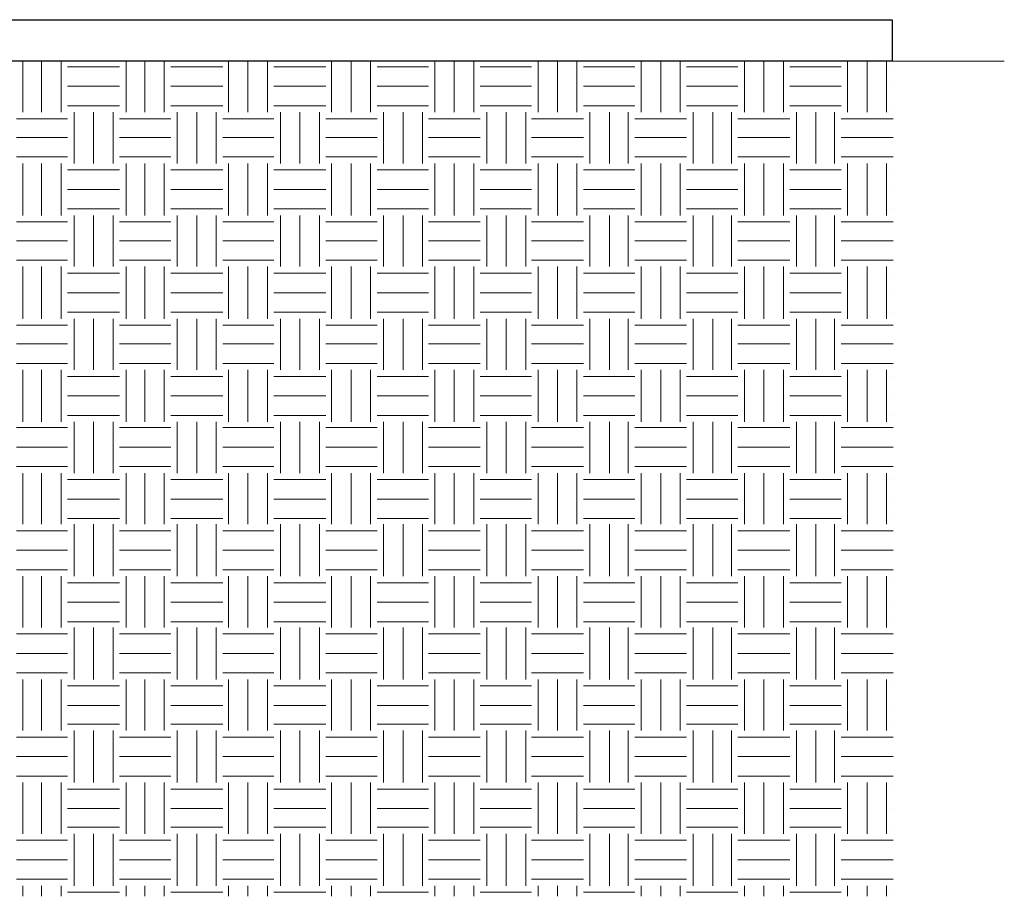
# Model space of a CAD drawing. Extents: x 4085 to 16701, y -65 to 10948.
# Tile 255 of 256: x 15435 to 15486, y 10687 to 10733. Entities that reach past the tile are written whole.
import ezdxf

# ---------------------------------------------------------------- set-up
doc = ezdxf.new("R2010")
doc.units = 0
doc.header["$MEASUREMENT"] = 0
doc.linetypes.add('CONTI', pattern=[0])
doc.layers.get('0').update_dxf_attribs({"color": 250, "linetype": 'CONTI'})
doc.layers.add('PDF _ELE. Электрооборудование (Powet equip.)', color=7, linetype='Continuous')
doc.layers.add('PDF _Освещение', color=7, linetype='Continuous')

# ---------------------------------------------------------------- blocks, each defined once
blk = doc.blocks.new('A$Cc4c8f544')
at = {"layer": 'PDF _ELE. Электрооборудование (Powet equip.)', "lineweight": 30}
blk.add_lwpolyline([(-29548.6, -7178.7), (-36898.1, -7178.7), (-36898.1, -6962.8), (-29548.6, -6962.8)], close=True, dxfattribs=at)
at = {"layer": 'PDF _ELE. Электрооборудование (Powet equip.)', "lineweight": 0}
for points in [[(-34078.5, -7445.4), (-34078.5, -7178.7)], [(-33981.1, -7445.4), (-33981.1, -7178.7)], [(-33879.5, -7445.4), (-33879.5, -7178.7)], [(-33540.8, -7445.4), (-33540.8, -7178.7)], [(-33443.5, -7445.4), (-33443.5, -7178.7)], [(-33341.9, -7445.4), (-33341.9, -7178.7)], [(-33007.4, -7445.4), (-33007.4, -7178.7)], [(-32905.8, -7445.4), (-32905.8, -7178.7)], [(-32804.2, -7445.4), (-32804.2, -7178.7)], [(-32469.7, -7445.4), (-32469.7, -7178.7)], [(-32368.1, -7445.4), (-32368.1, -7178.7)], [(-32266.5, -7445.4), (-32266.5, -7178.7)], [(-31932.1, -7445.4), (-31932.1, -7178.7)], [(-31830.5, -7445.4), (-31830.5, -7178.7)], [(-31728.9, -7445.4), (-31728.9, -7178.7)], [(-31394.4, -7445.4), (-31394.4, -7178.7)], [(-31292.8, -7445.4), (-31292.8, -7178.7)], [(-31191.2, -7445.4), (-31191.2, -7178.7)], [(-30856.7, -7445.4), (-30856.7, -7178.7)], [(-30755.1, -7445.4), (-30755.1, -7178.7)], [(-30653.5, -7445.4), (-30653.5, -7178.7)], [(-30319.1, -7445.4), (-30319.1, -7178.7)], [(-30217.5, -7445.4), (-30217.5, -7178.7)], [(-30115.9, -7445.4), (-30115.9, -7178.7)], [(-29781.4, -7445.4), (-29781.4, -7178.7)], [(-29679.8, -7445.4), (-29679.8, -7178.7)], [(-29578.2, -7445.4), (-29578.2, -7178.7)], [(-33845.7, -7208.4), (-33574.7, -7208.4)], [(-33308, -7208.4), (-33037, -7208.4)], [(-32770.3, -7208.4), (-32499.4, -7208.4)], [(-32232.7, -7208.4), (-31965.9, -7208.4)], [(-31695, -7208.4), (-31428.3, -7208.4)], [(-31157.3, -7208.4), (-30890.6, -7208.4)], [(-30619.7, -7208.4), (-30352.9, -7208.4)], [(-30082, -7208.4), (-29815.3, -7208.4)], [(-29544.3, -7208.4), (-29544.3, -7208.4)], [(-33845.7, -7310), (-33574.7, -7310)], [(-33308, -7310), (-33037, -7310)], [(-32770.3, -7310), (-32499.4, -7310)], [(-32232.7, -7310), (-31965.9, -7310)], [(-31695, -7310), (-31428.3, -7310)], [(-31157.3, -7310), (-30890.6, -7310)], [(-30619.7, -7310), (-30352.9, -7310)], [(-30082, -7310), (-29815.3, -7310)], [(-29544.3, -7310), (-29544.3, -7310)], [(-33845.7, -7411.6), (-33574.7, -7411.6)], [(-33308, -7411.6), (-33037, -7411.6)], [(-32770.3, -7411.6), (-32499.4, -7411.6)], [(-32232.7, -7411.6), (-31965.9, -7411.6)], [(-31695, -7411.6), (-31428.3, -7411.6)], [(-31157.3, -7411.6), (-30890.6, -7411.6)], [(-30619.7, -7411.6), (-30352.9, -7411.6)], [(-30082, -7411.6), (-29815.3, -7411.6)], [(-29544.3, -7411.6), (-29544.3, -7411.6)], [(-34112.4, -7479.3), (-33845.7, -7479.3)], [(-33811.8, -7712.2), (-33811.8, -7445.4)], [(-33710.2, -7712.2), (-33710.2, -7445.4)], [(-33608.6, -7712.2), (-33608.6, -7445.4)], [(-33574.7, -7479.3), (-33308, -7479.3)], [(-33274.1, -7712.2), (-33274.1, -7445.4)], [(-33172.5, -7712.2), (-33172.5, -7445.4)], [(-33070.9, -7712.2), (-33070.9, -7445.4)], [(-33037, -7479.3), (-32770.3, -7479.3)], [(-32736.5, -7712.2), (-32736.5, -7445.4)], [(-32634.9, -7712.2), (-32634.9, -7445.4)], [(-32533.2, -7712.2), (-32533.2, -7445.4)], [(-32499.4, -7479.3), (-32232.7, -7479.3)], [(-32198.8, -7712.2), (-32198.8, -7445.4)], [(-32097.2, -7712.2), (-32097.2, -7445.4)], [(-31995.6, -7712.2), (-31995.6, -7445.4)], [(-31965.9, -7479.3), (-31695, -7479.3)], [(-31661.1, -7712.2), (-31661.1, -7445.4)], [(-31559.5, -7712.2), (-31559.5, -7445.4)], [(-31457.9, -7712.2), (-31457.9, -7445.4)], [(-31428.3, -7479.3), (-31157.3, -7479.3)], [(-31123.5, -7712.2), (-31123.5, -7445.4)], [(-31021.9, -7712.2), (-31021.9, -7445.4)], [(-30924.5, -7712.2), (-30924.5, -7445.4)], [(-30890.6, -7479.3), (-30619.7, -7479.3)], [(-30585.8, -7712.2), (-30585.8, -7445.4)], [(-30484.2, -7712.2), (-30484.2, -7445.4)], [(-30386.8, -7712.2), (-30386.8, -7445.4)], [(-30352.9, -7479.3), (-30082, -7479.3)], [(-30048.1, -7712.2), (-30048.1, -7445.4)], [(-29946.5, -7712.2), (-29946.5, -7445.4)], [(-29849.2, -7712.2), (-29849.2, -7445.4)], [(-29815.3, -7479.3), (-29544.3, -7479.3)], [(-34112.4, -7576.7), (-33845.7, -7576.7)], [(-33574.7, -7576.7), (-33308, -7576.7)], [(-33037, -7576.7), (-32770.3, -7576.7)], [(-32499.4, -7576.7), (-32232.7, -7576.7)], [(-31965.9, -7576.7), (-31695, -7576.7)], [(-31428.3, -7576.7), (-31157.3, -7576.7)], [(-30890.6, -7576.7), (-30619.7, -7576.7)], [(-30352.9, -7576.7), (-30082, -7576.7)], [(-29815.3, -7576.7), (-29544.3, -7576.7)], [(-34112.4, -7678.3), (-33845.7, -7678.3)], [(-33574.7, -7678.3), (-33308, -7678.3)], [(-33037, -7678.3), (-32770.3, -7678.3)], [(-32499.4, -7678.3), (-32232.7, -7678.3)], [(-31965.9, -7678.3), (-31695, -7678.3)], [(-31428.3, -7678.3), (-31157.3, -7678.3)], [(-30890.6, -7678.3), (-30619.7, -7678.3)], [(-30352.9, -7678.3), (-30082, -7678.3)], [(-29815.3, -7678.3), (-29544.3, -7678.3)], [(-34078.5, -7983.1), (-34078.5, -7712.2)], [(-33981.1, -7983.1), (-33981.1, -7712.2)], [(-33879.5, -7983.1), (-33879.5, -7712.2)], [(-33845.7, -7746), (-33574.7, -7746)], [(-33540.8, -7983.1), (-33540.8, -7712.2)], [(-33443.5, -7983.1), (-33443.5, -7712.2)], [(-33341.9, -7983.1), (-33341.9, -7712.2)], [(-33308, -7746), (-33037, -7746)], [(-33007.4, -7983.1), (-33007.4, -7712.2)], [(-32905.8, -7983.1), (-32905.8, -7712.2)], [(-32804.2, -7983.1), (-32804.2, -7712.2)], [(-32770.3, -7746), (-32499.4, -7746)], [(-32469.7, -7983.1), (-32469.7, -7712.2)], [(-32368.1, -7983.1), (-32368.1, -7712.2)], [(-32266.5, -7983.1), (-32266.5, -7712.2)], [(-32232.7, -7746), (-31965.9, -7746)], [(-31932.1, -7983.1), (-31932.1, -7712.2)], [(-31830.5, -7983.1), (-31830.5, -7712.2)], [(-31728.9, -7983.1), (-31728.9, -7712.2)], [(-31695, -7746), (-31428.3, -7746)], [(-31394.4, -7983.1), (-31394.4, -7712.2)], [(-31292.8, -7983.1), (-31292.8, -7712.2)], [(-31191.2, -7983.1), (-31191.2, -7712.2)], [(-31157.3, -7746), (-30890.6, -7746)], [(-30856.7, -7983.1), (-30856.7, -7712.2)], [(-30755.1, -7983.1), (-30755.1, -7712.2)], [(-30653.5, -7983.1), (-30653.5, -7712.2)], [(-30619.7, -7746), (-30352.9, -7746)], [(-30319.1, -7983.1), (-30319.1, -7712.2)], [(-30217.5, -7983.1), (-30217.5, -7712.2)], [(-30115.9, -7983.1), (-30115.9, -7712.2)], [(-30082, -7746), (-29815.3, -7746)], [(-29781.4, -7983.1), (-29781.4, -7712.2)], [(-29679.8, -7983.1), (-29679.8, -7712.2)], [(-29578.2, -7983.1), (-29578.2, -7712.2)], [(-29544.3, -7746), (-29544.3, -7746)], [(-33845.7, -7847.6), (-33574.7, -7847.6)], [(-33308, -7847.6), (-33037, -7847.6)], [(-32770.3, -7847.6), (-32499.4, -7847.6)], [(-32232.7, -7847.6), (-31965.9, -7847.6)], [(-31695, -7847.6), (-31428.3, -7847.6)], [(-31157.3, -7847.6), (-30890.6, -7847.6)], [(-30619.7, -7847.6), (-30352.9, -7847.6)], [(-30082, -7847.6), (-29815.3, -7847.6)], [(-29544.3, -7847.6), (-29544.3, -7847.6)], [(-33845.7, -7949.2), (-33574.7, -7949.2)], [(-33308, -7949.2), (-33037, -7949.2)], [(-32770.3, -7949.2), (-32499.4, -7949.2)], [(-32232.7, -7949.2), (-31965.9, -7949.2)], [(-31695, -7949.2), (-31428.3, -7949.2)], [(-31157.3, -7949.2), (-30890.6, -7949.2)], [(-30619.7, -7949.2), (-30352.9, -7949.2)], [(-30082, -7949.2), (-29815.3, -7949.2)], [(-29544.3, -7949.2), (-29544.3, -7949.2)], [(-33811.8, -8249.8), (-33811.8, -7983.1)], [(-33710.2, -8249.8), (-33710.2, -7983.1)], [(-33608.6, -8249.8), (-33608.6, -7983.1)], [(-33274.1, -8249.8), (-33274.1, -7983.1)], [(-33172.5, -8249.8), (-33172.5, -7983.1)], [(-33070.9, -8249.8), (-33070.9, -7983.1)], [(-32736.5, -8249.8), (-32736.5, -7983.1)], [(-32634.9, -8249.8), (-32634.9, -7983.1)], [(-32533.2, -8249.8), (-32533.2, -7983.1)], [(-32198.8, -8249.8), (-32198.8, -7983.1)], [(-32097.2, -8249.8), (-32097.2, -7983.1)], [(-31995.6, -8249.8), (-31995.6, -7983.1)], [(-31661.1, -8249.8), (-31661.1, -7983.1)], [(-31559.5, -8249.8), (-31559.5, -7983.1)], [(-31457.9, -8249.8), (-31457.9, -7983.1)], [(-31123.5, -8249.8), (-31123.5, -7983.1)], [(-31021.9, -8249.8), (-31021.9, -7983.1)], [(-30924.5, -8249.8), (-30924.5, -7983.1)], [(-30585.8, -8249.8), (-30585.8, -7983.1)], [(-30484.2, -8249.8), (-30484.2, -7983.1)], [(-30386.8, -8249.8), (-30386.8, -7983.1)], [(-30048.1, -8249.8), (-30048.1, -7983.1)], [(-29946.5, -8249.8), (-29946.5, -7983.1)], [(-29849.2, -8249.8), (-29849.2, -7983.1)], [(-34112.4, -8017), (-33845.7, -8017)], [(-33574.7, -8017), (-33308, -8017)], [(-33037, -8017), (-32770.3, -8017)], [(-32499.4, -8017), (-32232.7, -8017)], [(-31965.9, -8017), (-31695, -8017)], [(-31428.3, -8017), (-31157.3, -8017)], [(-30890.6, -8017), (-30619.7, -8017)], [(-30352.9, -8017), (-30082, -8017)], [(-29815.3, -8017), (-29544.3, -8017)], [(-34112.4, -8114.4), (-33845.7, -8114.4)], [(-33574.7, -8114.4), (-33308, -8114.4)], [(-33037, -8114.4), (-32770.3, -8114.4)], [(-32499.4, -8114.4), (-32232.7, -8114.4)], [(-31965.9, -8114.4), (-31695, -8114.4)], [(-31428.3, -8114.4), (-31157.3, -8114.4)], [(-30890.6, -8114.4), (-30619.7, -8114.4)], [(-30352.9, -8114.4), (-30082, -8114.4)], [(-29815.3, -8114.4), (-29544.3, -8114.4)], [(-34112.4, -8216), (-33845.7, -8216)], [(-34078.5, -8520.8), (-34078.5, -8249.8)], [(-33981.1, -8520.8), (-33981.1, -8249.8)], [(-33879.5, -8520.8), (-33879.5, -8249.8)], [(-33574.7, -8216), (-33308, -8216)], [(-33540.8, -8520.8), (-33540.8, -8249.8)], [(-33443.5, -8520.8), (-33443.5, -8249.8)], [(-33341.9, -8520.8), (-33341.9, -8249.8)], [(-33037, -8216), (-32770.3, -8216)], [(-33007.4, -8520.8), (-33007.4, -8249.8)], [(-32905.8, -8520.8), (-32905.8, -8249.8)], [(-32804.2, -8520.8), (-32804.2, -8249.8)], [(-32499.4, -8216), (-32232.7, -8216)], [(-32469.7, -8520.8), (-32469.7, -8249.8)], [(-32368.1, -8520.8), (-32368.1, -8249.8)], [(-32266.5, -8520.8), (-32266.5, -8249.8)], [(-31965.9, -8216), (-31695, -8216)], [(-31932.1, -8520.8), (-31932.1, -8249.8)], [(-31830.5, -8520.8), (-31830.5, -8249.8)], [(-31728.9, -8520.8), (-31728.9, -8249.8)], [(-31428.3, -8216), (-31157.3, -8216)], [(-31394.4, -8520.8), (-31394.4, -8249.8)], [(-31292.8, -8520.8), (-31292.8, -8249.8)], [(-31191.2, -8520.8), (-31191.2, -8249.8)], [(-30890.6, -8216), (-30619.7, -8216)], [(-30856.7, -8520.8), (-30856.7, -8249.8)], [(-30755.1, -8520.8), (-30755.1, -8249.8)], [(-30653.5, -8520.8), (-30653.5, -8249.8)], [(-30352.9, -8216), (-30082, -8216)], [(-30319.1, -8520.8), (-30319.1, -8249.8)], [(-30217.5, -8520.8), (-30217.5, -8249.8)], [(-30115.9, -8520.8), (-30115.9, -8249.8)], [(-29815.3, -8216), (-29544.3, -8216)], [(-29781.4, -8520.8), (-29781.4, -8249.8)], [(-29679.8, -8520.8), (-29679.8, -8249.8)], [(-29578.2, -8520.8), (-29578.2, -8249.8)], [(-33845.7, -8283.7), (-33574.7, -8283.7)], [(-33308, -8283.7), (-33037, -8283.7)], [(-32770.3, -8283.7), (-32499.4, -8283.7)], [(-32232.7, -8283.7), (-31965.9, -8283.7)], [(-31695, -8283.7), (-31428.3, -8283.7)], [(-31157.3, -8283.7), (-30890.6, -8283.7)], [(-30619.7, -8283.7), (-30352.9, -8283.7)], [(-30082, -8283.7), (-29815.3, -8283.7)], [(-29544.3, -8283.7), (-29544.3, -8283.7)], [(-33845.7, -8385.3), (-33574.7, -8385.3)], [(-33308, -8385.3), (-33037, -8385.3)], [(-32770.3, -8385.3), (-32499.4, -8385.3)], [(-32232.7, -8385.3), (-31965.9, -8385.3)], [(-31695, -8385.3), (-31428.3, -8385.3)], [(-31157.3, -8385.3), (-30890.6, -8385.3)], [(-30619.7, -8385.3), (-30352.9, -8385.3)], [(-30082, -8385.3), (-29815.3, -8385.3)], [(-29544.3, -8385.3), (-29544.3, -8385.3)], [(-33845.7, -8486.9), (-33574.7, -8486.9)], [(-33308, -8486.9), (-33037, -8486.9)], [(-32770.3, -8486.9), (-32499.4, -8486.9)], [(-32232.7, -8486.9), (-31965.9, -8486.9)], [(-31695, -8486.9), (-31428.3, -8486.9)], [(-31157.3, -8486.9), (-30890.6, -8486.9)], [(-30619.7, -8486.9), (-30352.9, -8486.9)], [(-30082, -8486.9), (-29815.3, -8486.9)], [(-29544.3, -8486.9), (-29544.3, -8486.9)], [(-34112.4, -8554.6), (-33845.7, -8554.6)], [(-33811.8, -8787.5), (-33811.8, -8520.8)], [(-33710.2, -8787.5), (-33710.2, -8520.8)], [(-33608.6, -8787.5), (-33608.6, -8520.8)], [(-33574.7, -8554.6), (-33308, -8554.6)], [(-33274.1, -8787.5), (-33274.1, -8520.8)], [(-33172.5, -8787.5), (-33172.5, -8520.8)], [(-33070.9, -8787.5), (-33070.9, -8520.8)], [(-33037, -8554.6), (-32770.3, -8554.6)], [(-32736.5, -8787.5), (-32736.5, -8520.8)], [(-32634.9, -8787.5), (-32634.9, -8520.8)], [(-32533.2, -8787.5), (-32533.2, -8520.8)], [(-32499.4, -8554.6), (-32232.7, -8554.6)], [(-32198.8, -8787.5), (-32198.8, -8520.8)], [(-32097.2, -8787.5), (-32097.2, -8520.8)], [(-31995.6, -8787.5), (-31995.6, -8520.8)], [(-31965.9, -8554.6), (-31695, -8554.6)], [(-31661.1, -8787.5), (-31661.1, -8520.8)], [(-31559.5, -8787.5), (-31559.5, -8520.8)], [(-31457.9, -8787.5), (-31457.9, -8520.8)], [(-31428.3, -8554.6), (-31157.3, -8554.6)], [(-31123.5, -8787.5), (-31123.5, -8520.8)], [(-31021.9, -8787.5), (-31021.9, -8520.8)], [(-30924.5, -8787.5), (-30924.5, -8520.8)], [(-30890.6, -8554.6), (-30619.7, -8554.6)], [(-30585.8, -8787.5), (-30585.8, -8520.8)], [(-30484.2, -8787.5), (-30484.2, -8520.8)], [(-30386.8, -8787.5), (-30386.8, -8520.8)], [(-30352.9, -8554.6), (-30082, -8554.6)], [(-30048.1, -8787.5), (-30048.1, -8520.8)], [(-29946.5, -8787.5), (-29946.5, -8520.8)], [(-29849.2, -8787.5), (-29849.2, -8520.8)], [(-29815.3, -8554.6), (-29544.3, -8554.6)], [(-34112.4, -8652), (-33845.7, -8652)], [(-33574.7, -8652), (-33308, -8652)], [(-33037, -8652), (-32770.3, -8652)], [(-32499.4, -8652), (-32232.7, -8652)], [(-31965.9, -8652), (-31695, -8652)], [(-31428.3, -8652), (-31157.3, -8652)], [(-30890.6, -8652), (-30619.7, -8652)], [(-30352.9, -8652), (-30082, -8652)], [(-29815.3, -8652), (-29544.3, -8652)], [(-34112.4, -8753.6), (-33845.7, -8753.6)], [(-33574.7, -8753.6), (-33308, -8753.6)], [(-33037, -8753.6), (-32770.3, -8753.6)], [(-32499.4, -8753.6), (-32232.7, -8753.6)], [(-31965.9, -8753.6), (-31695, -8753.6)], [(-31428.3, -8753.6), (-31157.3, -8753.6)], [(-30890.6, -8753.6), (-30619.7, -8753.6)], [(-30352.9, -8753.6), (-30082, -8753.6)], [(-29815.3, -8753.6), (-29544.3, -8753.6)], [(-34078.5, -9058.4), (-34078.5, -8787.5)], [(-33981.1, -9058.4), (-33981.1, -8787.5)], [(-33879.5, -9058.4), (-33879.5, -8787.5)], [(-33845.7, -8821.4), (-33574.7, -8821.4)], [(-33540.8, -9058.4), (-33540.8, -8787.5)], [(-33443.5, -9058.4), (-33443.5, -8787.5)], [(-33341.9, -9058.4), (-33341.9, -8787.5)], [(-33308, -8821.4), (-33037, -8821.4)], [(-33007.4, -9058.4), (-33007.4, -8787.5)], [(-32905.8, -9058.4), (-32905.8, -8787.5)], [(-32804.2, -9058.4), (-32804.2, -8787.5)], [(-32770.3, -8821.4), (-32499.4, -8821.4)], [(-32469.7, -9058.4), (-32469.7, -8787.5)], [(-32368.1, -9058.4), (-32368.1, -8787.5)], [(-32266.5, -9058.4), (-32266.5, -8787.5)], [(-32232.7, -8821.4), (-31965.9, -8821.4)], [(-31932.1, -9058.4), (-31932.1, -8787.5)], [(-31830.5, -9058.4), (-31830.5, -8787.5)], [(-31728.9, -9058.4), (-31728.9, -8787.5)], [(-31695, -8821.4), (-31428.3, -8821.4)], [(-31394.4, -9058.4), (-31394.4, -8787.5)], [(-31292.8, -9058.4), (-31292.8, -8787.5)], [(-31191.2, -9058.4), (-31191.2, -8787.5)], [(-31157.3, -8821.4), (-30890.6, -8821.4)], [(-30856.7, -9058.4), (-30856.7, -8787.5)], [(-30755.1, -9058.4), (-30755.1, -8787.5)], [(-30653.5, -9058.4), (-30653.5, -8787.5)], [(-30619.7, -8821.4), (-30352.9, -8821.4)], [(-30319.1, -9058.4), (-30319.1, -8787.5)], [(-30217.5, -9058.4), (-30217.5, -8787.5)], [(-30115.9, -9058.4), (-30115.9, -8787.5)], [(-30082, -8821.4), (-29815.3, -8821.4)], [(-29781.4, -9058.4), (-29781.4, -8787.5)], [(-29679.8, -9058.4), (-29679.8, -8787.5)], [(-29578.2, -9058.4), (-29578.2, -8787.5)], [(-29544.3, -8821.4), (-29544.3, -8821.4)], [(-33845.7, -8923), (-33574.7, -8923)], [(-33308, -8923), (-33037, -8923)], [(-32770.3, -8923), (-32499.4, -8923)], [(-32232.7, -8923), (-31965.9, -8923)], [(-31695, -8923), (-31428.3, -8923)], [(-31157.3, -8923), (-30890.6, -8923)], [(-30619.7, -8923), (-30352.9, -8923)], [(-30082, -8923), (-29815.3, -8923)], [(-29544.3, -8923), (-29544.3, -8923)], [(-33845.7, -9024.6), (-33574.7, -9024.6)], [(-33308, -9024.6), (-33037, -9024.6)], [(-32770.3, -9024.6), (-32499.4, -9024.6)], [(-32232.7, -9024.6), (-31965.9, -9024.6)], [(-31695, -9024.6), (-31428.3, -9024.6)], [(-31157.3, -9024.6), (-30890.6, -9024.6)], [(-30619.7, -9024.6), (-30352.9, -9024.6)], [(-30082, -9024.6), (-29815.3, -9024.6)], [(-29544.3, -9024.6), (-29544.3, -9024.6)], [(-33811.8, -9325.2), (-33811.8, -9058.4)], [(-33710.2, -9325.2), (-33710.2, -9058.4)], [(-33608.6, -9325.2), (-33608.6, -9058.4)], [(-33274.1, -9325.2), (-33274.1, -9058.4)], [(-33172.5, -9325.2), (-33172.5, -9058.4)], [(-33070.9, -9325.2), (-33070.9, -9058.4)], [(-32736.5, -9325.2), (-32736.5, -9058.4)], [(-32634.9, -9325.2), (-32634.9, -9058.4)], [(-32533.2, -9325.2), (-32533.2, -9058.4)], [(-32198.8, -9325.2), (-32198.8, -9058.4)], [(-32097.2, -9325.2), (-32097.2, -9058.4)], [(-31995.6, -9325.2), (-31995.6, -9058.4)], [(-31661.1, -9325.2), (-31661.1, -9058.4)], [(-31559.5, -9325.2), (-31559.5, -9058.4)], [(-31457.9, -9325.2), (-31457.9, -9058.4)], [(-31123.5, -9325.2), (-31123.5, -9058.4)], [(-31021.9, -9325.2), (-31021.9, -9058.4)], [(-30924.5, -9325.2), (-30924.5, -9058.4)], [(-30585.8, -9325.2), (-30585.8, -9058.4)], [(-30484.2, -9325.2), (-30484.2, -9058.4)], [(-30386.8, -9325.2), (-30386.8, -9058.4)], [(-30048.1, -9325.2), (-30048.1, -9058.4)], [(-29946.5, -9325.2), (-29946.5, -9058.4)], [(-29849.2, -9325.2), (-29849.2, -9058.4)], [(-34112.4, -9088.1), (-33845.7, -9088.1)], [(-33574.7, -9088.1), (-33308, -9088.1)], [(-33037, -9088.1), (-32770.3, -9088.1)], [(-32499.4, -9088.1), (-32232.7, -9088.1)], [(-31965.9, -9088.1), (-31695, -9088.1)], [(-31428.3, -9088.1), (-31157.3, -9088.1)], [(-30890.6, -9088.1), (-30619.7, -9088.1)], [(-30352.9, -9088.1), (-30082, -9088.1)], [(-29815.3, -9088.1), (-29544.3, -9088.1)], [(-34112.4, -9189.7), (-33845.7, -9189.7)], [(-33574.7, -9189.7), (-33308, -9189.7)], [(-33037, -9189.7), (-32770.3, -9189.7)], [(-32499.4, -9189.7), (-32232.7, -9189.7)], [(-31965.9, -9189.7), (-31695, -9189.7)], [(-31428.3, -9189.7), (-31157.3, -9189.7)], [(-30890.6, -9189.7), (-30619.7, -9189.7)], [(-30352.9, -9189.7), (-30082, -9189.7)], [(-29815.3, -9189.7), (-29544.3, -9189.7)], [(-34112.4, -9291.3), (-33845.7, -9291.3)], [(-34078.5, -9591.9), (-34078.5, -9325.2)], [(-33981.1, -9591.9), (-33981.1, -9325.2)], [(-33879.5, -9591.9), (-33879.5, -9325.2)], [(-33574.7, -9291.3), (-33308, -9291.3)], [(-33540.8, -9591.9), (-33540.8, -9325.2)], [(-33443.5, -9591.9), (-33443.5, -9325.2)], [(-33341.9, -9591.9), (-33341.9, -9325.2)], [(-33037, -9291.3), (-32770.3, -9291.3)], [(-33007.4, -9591.9), (-33007.4, -9325.2)], [(-32905.8, -9591.9), (-32905.8, -9325.2)], [(-32804.2, -9591.9), (-32804.2, -9325.2)], [(-32499.4, -9291.3), (-32232.7, -9291.3)], [(-32469.7, -9591.9), (-32469.7, -9325.2)], [(-32368.1, -9591.9), (-32368.1, -9325.2)], [(-32266.5, -9591.9), (-32266.5, -9325.2)], [(-31965.9, -9291.3), (-31695, -9291.3)], [(-31932.1, -9591.9), (-31932.1, -9325.2)], [(-31830.5, -9591.9), (-31830.5, -9325.2)], [(-31728.9, -9591.9), (-31728.9, -9325.2)], [(-31428.3, -9291.3), (-31157.3, -9291.3)], [(-31394.4, -9591.9), (-31394.4, -9325.2)], [(-31292.8, -9591.9), (-31292.8, -9325.2)], [(-31191.2, -9591.9), (-31191.2, -9325.2)], [(-30890.6, -9291.3), (-30619.7, -9291.3)], [(-30856.7, -9591.9), (-30856.7, -9325.2)], [(-30755.1, -9591.9), (-30755.1, -9325.2)], [(-30653.5, -9591.9), (-30653.5, -9325.2)], [(-30352.9, -9291.3), (-30082, -9291.3)], [(-30319.1, -9591.9), (-30319.1, -9325.2)], [(-30217.5, -9591.9), (-30217.5, -9325.2)], [(-30115.9, -9591.9), (-30115.9, -9325.2)], [(-29815.3, -9291.3), (-29544.3, -9291.3)], [(-29781.4, -9591.9), (-29781.4, -9325.2)], [(-29679.8, -9591.9), (-29679.8, -9325.2)], [(-29578.2, -9591.9), (-29578.2, -9325.2)], [(-33845.7, -9359), (-33574.7, -9359)], [(-33308, -9359), (-33037, -9359)], [(-32770.3, -9359), (-32499.4, -9359)], [(-32232.7, -9359), (-31965.9, -9359)], [(-31695, -9359), (-31428.3, -9359)], [(-31157.3, -9359), (-30890.6, -9359)], [(-30619.7, -9359), (-30352.9, -9359)], [(-30082, -9359), (-29815.3, -9359)], [(-29544.3, -9359), (-29544.3, -9359)], [(-33845.7, -9460.6), (-33574.7, -9460.6)], [(-33308, -9460.6), (-33037, -9460.6)], [(-32770.3, -9460.6), (-32499.4, -9460.6)], [(-32232.7, -9460.6), (-31965.9, -9460.6)], [(-31695, -9460.6), (-31428.3, -9460.6)], [(-31157.3, -9460.6), (-30890.6, -9460.6)], [(-30619.7, -9460.6), (-30352.9, -9460.6)], [(-30082, -9460.6), (-29815.3, -9460.6)], [(-29544.3, -9460.6), (-29544.3, -9460.6)], [(-33845.7, -9562.2), (-33574.7, -9562.2)], [(-33811.8, -9862.8), (-33811.8, -9591.9)], [(-33710.2, -9862.8), (-33710.2, -9591.9)], [(-33608.6, -9862.8), (-33608.6, -9591.9)], [(-33308, -9562.2), (-33037, -9562.2)], [(-33274.1, -9862.8), (-33274.1, -9591.9)], [(-33172.5, -9862.8), (-33172.5, -9591.9)], [(-33070.9, -9862.8), (-33070.9, -9591.9)], [(-32770.3, -9562.2), (-32499.4, -9562.2)], [(-32736.5, -9862.8), (-32736.5, -9591.9)], [(-32634.9, -9862.8), (-32634.9, -9591.9)], [(-32533.2, -9862.8), (-32533.2, -9591.9)], [(-32232.7, -9562.2), (-31965.9, -9562.2)], [(-32198.8, -9862.8), (-32198.8, -9591.9)], [(-32097.2, -9862.8), (-32097.2, -9591.9)], [(-31995.6, -9862.8), (-31995.6, -9591.9)], [(-31695, -9562.2), (-31428.3, -9562.2)], [(-31661.1, -9862.8), (-31661.1, -9591.9)], [(-31559.5, -9862.8), (-31559.5, -9591.9)], [(-31457.9, -9862.8), (-31457.9, -9591.9)], [(-31157.3, -9562.2), (-30890.6, -9562.2)], [(-31123.5, -9862.8), (-31123.5, -9591.9)], [(-31021.9, -9862.8), (-31021.9, -9591.9)], [(-30924.5, -9862.8), (-30924.5, -9591.9)], [(-30619.7, -9562.2), (-30352.9, -9562.2)], [(-30585.8, -9862.8), (-30585.8, -9591.9)], [(-30484.2, -9862.8), (-30484.2, -9591.9)], [(-30386.8, -9862.8), (-30386.8, -9591.9)], [(-30082, -9562.2), (-29815.3, -9562.2)], [(-30048.1, -9862.8), (-30048.1, -9591.9)], [(-29946.5, -9862.8), (-29946.5, -9591.9)], [(-29849.2, -9862.8), (-29849.2, -9591.9)], [(-29544.3, -9562.2), (-29544.3, -9562.2)], [(-34112.4, -9625.7), (-33845.7, -9625.7)], [(-33574.7, -9625.7), (-33308, -9625.7)], [(-33037, -9625.7), (-32770.3, -9625.7)], [(-32499.4, -9625.7), (-32232.7, -9625.7)], [(-31965.9, -9625.7), (-31695, -9625.7)], [(-31428.3, -9625.7), (-31157.3, -9625.7)], [(-30890.6, -9625.7), (-30619.7, -9625.7)], [(-30352.9, -9625.7), (-30082, -9625.7)], [(-29815.3, -9625.7), (-29544.3, -9625.7)], [(-34112.4, -9727.4), (-33845.7, -9727.4)], [(-33574.7, -9727.4), (-33308, -9727.4)], [(-33037, -9727.4), (-32770.3, -9727.4)], [(-32499.4, -9727.4), (-32232.7, -9727.4)], [(-31965.9, -9727.4), (-31695, -9727.4)], [(-31428.3, -9727.4), (-31157.3, -9727.4)], [(-30890.6, -9727.4), (-30619.7, -9727.4)], [(-30352.9, -9727.4), (-30082, -9727.4)], [(-29815.3, -9727.4), (-29544.3, -9727.4)], [(-34112.4, -9829), (-33845.7, -9829)], [(-33574.7, -9829), (-33308, -9829)], [(-33037, -9829), (-32770.3, -9829)], [(-32499.4, -9829), (-32232.7, -9829)], [(-31965.9, -9829), (-31695, -9829)], [(-31428.3, -9829), (-31157.3, -9829)], [(-30890.6, -9829), (-30619.7, -9829)], [(-30352.9, -9829), (-30082, -9829)], [(-29815.3, -9829), (-29544.3, -9829)], [(-34078.5, -10129.5), (-34078.5, -9862.8)], [(-33981.1, -10129.5), (-33981.1, -9862.8)], [(-33879.5, -10129.5), (-33879.5, -9862.8)], [(-33845.7, -9896.7), (-33574.7, -9896.7)], [(-33540.8, -10129.5), (-33540.8, -9862.8)], [(-33443.5, -10129.5), (-33443.5, -9862.8)], [(-33341.9, -10129.5), (-33341.9, -9862.8)], [(-33308, -9896.7), (-33037, -9896.7)], [(-33007.4, -10129.5), (-33007.4, -9862.8)], [(-32905.8, -10129.5), (-32905.8, -9862.8)], [(-32804.2, -10129.5), (-32804.2, -9862.8)], [(-32770.3, -9896.7), (-32499.4, -9896.7)], [(-32469.7, -10129.5), (-32469.7, -9862.8)], [(-32368.1, -10129.5), (-32368.1, -9862.8)], [(-32266.5, -10129.5), (-32266.5, -9862.8)], [(-32232.7, -9896.7), (-31965.9, -9896.7)], [(-31932.1, -10129.5), (-31932.1, -9862.8)], [(-31830.5, -10129.5), (-31830.5, -9862.8)], [(-31728.9, -10129.5), (-31728.9, -9862.8)], [(-31695, -9896.7), (-31428.3, -9896.7)], [(-31394.4, -10129.5), (-31394.4, -9862.8)], [(-31292.8, -10129.5), (-31292.8, -9862.8)], [(-31191.2, -10129.5), (-31191.2, -9862.8)], [(-31157.3, -9896.7), (-30890.6, -9896.7)], [(-30856.7, -10129.5), (-30856.7, -9862.8)], [(-30755.1, -10129.5), (-30755.1, -9862.8)], [(-30653.5, -10129.5), (-30653.5, -9862.8)], [(-30619.7, -9896.7), (-30352.9, -9896.7)], [(-30319.1, -10129.5), (-30319.1, -9862.8)], [(-30217.5, -10129.5), (-30217.5, -9862.8)], [(-30115.9, -10129.5), (-30115.9, -9862.8)], [(-30082, -9896.7), (-29815.3, -9896.7)], [(-29781.4, -10129.5), (-29781.4, -9862.8)], [(-29679.8, -10129.5), (-29679.8, -9862.8)], [(-29578.2, -10129.5), (-29578.2, -9862.8)], [(-29544.3, -9896.7), (-29544.3, -9896.7)], [(-33845.7, -9998.3), (-33574.7, -9998.3)], [(-33308, -9998.3), (-33037, -9998.3)], [(-32770.3, -9998.3), (-32499.4, -9998.3)], [(-32232.7, -9998.3), (-31965.9, -9998.3)], [(-31695, -9998.3), (-31428.3, -9998.3)], [(-31157.3, -9998.3), (-30890.6, -9998.3)], [(-30619.7, -9998.3), (-30352.9, -9998.3)], [(-30082, -9998.3), (-29815.3, -9998.3)], [(-29544.3, -9998.3), (-29544.3, -9998.3)], [(-33845.7, -10099.9), (-33574.7, -10099.9)], [(-33308, -10099.9), (-33037, -10099.9)], [(-32770.3, -10099.9), (-32499.4, -10099.9)], [(-32232.7, -10099.9), (-31965.9, -10099.9)], [(-31695, -10099.9), (-31428.3, -10099.9)], [(-31157.3, -10099.9), (-30890.6, -10099.9)], [(-30619.7, -10099.9), (-30352.9, -10099.9)], [(-30082, -10099.9), (-29815.3, -10099.9)], [(-29544.3, -10099.9), (-29544.3, -10099.9)], [(-33811.8, -10400.5), (-33811.8, -10129.5)], [(-33710.2, -10400.5), (-33710.2, -10129.5)], [(-33608.6, -10400.5), (-33608.6, -10129.5)], [(-33274.1, -10400.5), (-33274.1, -10129.5)], [(-33172.5, -10400.5), (-33172.5, -10129.5)], [(-33070.9, -10400.5), (-33070.9, -10129.5)], [(-32736.5, -10400.5), (-32736.5, -10129.5)], [(-32634.9, -10400.5), (-32634.9, -10129.5)], [(-32533.2, -10400.5), (-32533.2, -10129.5)], [(-32198.8, -10400.5), (-32198.8, -10129.5)], [(-32097.2, -10400.5), (-32097.2, -10129.5)], [(-31995.6, -10400.5), (-31995.6, -10129.5)], [(-31661.1, -10400.5), (-31661.1, -10129.5)], [(-31559.5, -10400.5), (-31559.5, -10129.5)], [(-31457.9, -10400.5), (-31457.9, -10129.5)], [(-31123.5, -10400.5), (-31123.5, -10129.5)], [(-31021.9, -10400.5), (-31021.9, -10129.5)], [(-30924.5, -10400.5), (-30924.5, -10129.5)], [(-30585.8, -10400.5), (-30585.8, -10129.5)], [(-30484.2, -10400.5), (-30484.2, -10129.5)], [(-30386.8, -10400.5), (-30386.8, -10129.5)], [(-30048.1, -10400.5), (-30048.1, -10129.5)], [(-29946.5, -10400.5), (-29946.5, -10129.5)], [(-29849.2, -10400.5), (-29849.2, -10129.5)], [(-34112.4, -10163.4), (-33845.7, -10163.4)], [(-33574.7, -10163.4), (-33308, -10163.4)], [(-33037, -10163.4), (-32770.3, -10163.4)], [(-32499.4, -10163.4), (-32232.7, -10163.4)], [(-31965.9, -10163.4), (-31695, -10163.4)], [(-31428.3, -10163.4), (-31157.3, -10163.4)], [(-30890.6, -10163.4), (-30619.7, -10163.4)], [(-30352.9, -10163.4), (-30082, -10163.4)], [(-29815.3, -10163.4), (-29544.3, -10163.4)], [(-34112.4, -10265), (-33845.7, -10265)], [(-33574.7, -10265), (-33308, -10265)], [(-33037, -10265), (-32770.3, -10265)], [(-32499.4, -10265), (-32232.7, -10265)], [(-31965.9, -10265), (-31695, -10265)], [(-31428.3, -10265), (-31157.3, -10265)], [(-30890.6, -10265), (-30619.7, -10265)], [(-30352.9, -10265), (-30082, -10265)], [(-29815.3, -10265), (-29544.3, -10265)], [(-34112.4, -10366.6), (-33845.7, -10366.6)], [(-34078.5, -10667.2), (-34078.5, -10400.5)], [(-33981.1, -10667.2), (-33981.1, -10400.5)], [(-33879.5, -10667.2), (-33879.5, -10400.5)], [(-33574.7, -10366.6), (-33308, -10366.6)], [(-33540.8, -10667.2), (-33540.8, -10400.5)], [(-33443.5, -10667.2), (-33443.5, -10400.5)], [(-33341.9, -10667.2), (-33341.9, -10400.5)], [(-33037, -10366.6), (-32770.3, -10366.6)], [(-33007.4, -10667.2), (-33007.4, -10400.5)], [(-32905.8, -10667.2), (-32905.8, -10400.5)], [(-32804.2, -10667.2), (-32804.2, -10400.5)], [(-32499.4, -10366.6), (-32232.7, -10366.6)], [(-32469.7, -10667.2), (-32469.7, -10400.5)], [(-32368.1, -10667.2), (-32368.1, -10400.5)], [(-32266.5, -10667.2), (-32266.5, -10400.5)], [(-31965.9, -10366.6), (-31695, -10366.6)], [(-31932.1, -10667.2), (-31932.1, -10400.5)], [(-31830.5, -10667.2), (-31830.5, -10400.5)], [(-31728.9, -10667.2), (-31728.9, -10400.5)], [(-31428.3, -10366.6), (-31157.3, -10366.6)], [(-31394.4, -10667.2), (-31394.4, -10400.5)], [(-31292.8, -10667.2), (-31292.8, -10400.5)], [(-31191.2, -10667.2), (-31191.2, -10400.5)], [(-30890.6, -10366.6), (-30619.7, -10366.6)], [(-30856.7, -10667.2), (-30856.7, -10400.5)], [(-30755.1, -10667.2), (-30755.1, -10400.5)], [(-30653.5, -10667.2), (-30653.5, -10400.5)], [(-30352.9, -10366.6), (-30082, -10366.6)], [(-30319.1, -10667.2), (-30319.1, -10400.5)], [(-30217.5, -10667.2), (-30217.5, -10400.5)], [(-30115.9, -10667.2), (-30115.9, -10400.5)], [(-29815.3, -10366.6), (-29544.3, -10366.6)], [(-29781.4, -10667.2), (-29781.4, -10400.5)], [(-29679.8, -10667.2), (-29679.8, -10400.5)], [(-29578.2, -10667.2), (-29578.2, -10400.5)], [(-33845.7, -10434.4), (-33574.7, -10434.4)], [(-33308, -10434.4), (-33037, -10434.4)], [(-32770.3, -10434.4), (-32499.4, -10434.4)], [(-32232.7, -10434.4), (-31965.9, -10434.4)], [(-31695, -10434.4), (-31428.3, -10434.4)], [(-31157.3, -10434.4), (-30890.6, -10434.4)], [(-30619.7, -10434.4), (-30352.9, -10434.4)], [(-30082, -10434.4), (-29815.3, -10434.4)], [(-29544.3, -10434.4), (-29544.3, -10434.4)], [(-33845.7, -10536), (-33574.7, -10536)], [(-33308, -10536), (-33037, -10536)], [(-32770.3, -10536), (-32499.4, -10536)], [(-32232.7, -10536), (-31965.9, -10536)], [(-31695, -10536), (-31428.3, -10536)], [(-31157.3, -10536), (-30890.6, -10536)], [(-30619.7, -10536), (-30352.9, -10536)], [(-30082, -10536), (-29815.3, -10536)], [(-29544.3, -10536), (-29544.3, -10536)], [(-33845.7, -10633.3), (-33574.7, -10633.3)], [(-33811.8, -10938.2), (-33811.8, -10667.2)], [(-33710.2, -10938.2), (-33710.2, -10667.2)], [(-33608.6, -10938.2), (-33608.6, -10667.2)], [(-33308, -10633.3), (-33037, -10633.3)], [(-33274.1, -10938.2), (-33274.1, -10667.2)], [(-33172.5, -10938.2), (-33172.5, -10667.2)], [(-33070.9, -10938.2), (-33070.9, -10667.2)], [(-32770.3, -10633.3), (-32499.4, -10633.3)], [(-32736.5, -10938.2), (-32736.5, -10667.2)], [(-32634.9, -10938.2), (-32634.9, -10667.2)], [(-32533.2, -10938.2), (-32533.2, -10667.2)], [(-32232.7, -10633.3), (-31965.9, -10633.3)], [(-32198.8, -10938.2), (-32198.8, -10667.2)], [(-32097.2, -10938.2), (-32097.2, -10667.2)], [(-31995.6, -10938.2), (-31995.6, -10667.2)], [(-31695, -10633.3), (-31428.3, -10633.3)], [(-31661.1, -10938.2), (-31661.1, -10667.2)], [(-31559.5, -10938.2), (-31559.5, -10667.2)], [(-31457.9, -10938.2), (-31457.9, -10667.2)], [(-31157.3, -10633.3), (-30890.6, -10633.3)], [(-31123.5, -10938.2), (-31123.5, -10667.2)], [(-31021.9, -10938.2), (-31021.9, -10667.2)], [(-30924.5, -10938.2), (-30924.5, -10667.2)], [(-30619.7, -10633.3), (-30352.9, -10633.3)], [(-30585.8, -10938.2), (-30585.8, -10667.2)], [(-30484.2, -10938.2), (-30484.2, -10667.2)], [(-30386.8, -10938.2), (-30386.8, -10667.2)], [(-30082, -10633.3), (-29815.3, -10633.3)], [(-30048.1, -10938.2), (-30048.1, -10667.2)], [(-29946.5, -10938.2), (-29946.5, -10667.2)], [(-29849.2, -10938.2), (-29849.2, -10667.2)], [(-29544.3, -10633.3), (-29544.3, -10633.3)], [(-34112.4, -10701.1), (-33845.7, -10701.1)], [(-33574.7, -10701.1), (-33308, -10701.1)], [(-33037, -10701.1), (-32770.3, -10701.1)], [(-32499.4, -10701.1), (-32232.7, -10701.1)], [(-31965.9, -10701.1), (-31695, -10701.1)], [(-31428.3, -10701.1), (-31157.3, -10701.1)], [(-30890.6, -10701.1), (-30619.7, -10701.1)], [(-30352.9, -10701.1), (-30082, -10701.1)], [(-29815.3, -10701.1), (-29544.3, -10701.1)], [(-34112.4, -10802.7), (-33845.7, -10802.7)], [(-33574.7, -10802.7), (-33308, -10802.7)], [(-33037, -10802.7), (-32770.3, -10802.7)], [(-32499.4, -10802.7), (-32232.7, -10802.7)], [(-31965.9, -10802.7), (-31695, -10802.7)], [(-31428.3, -10802.7), (-31157.3, -10802.7)], [(-30890.6, -10802.7), (-30619.7, -10802.7)], [(-30352.9, -10802.7), (-30082, -10802.7)], [(-29815.3, -10802.7), (-29544.3, -10802.7)], [(-34112.4, -10904.3), (-33845.7, -10904.3)], [(-33574.7, -10904.3), (-33308, -10904.3)], [(-33037, -10904.3), (-32770.3, -10904.3)], [(-32499.4, -10904.3), (-32232.7, -10904.3)], [(-31965.9, -10904.3), (-31695, -10904.3)], [(-31428.3, -10904.3), (-31157.3, -10904.3)], [(-30890.6, -10904.3), (-30619.7, -10904.3)], [(-30352.9, -10904.3), (-30082, -10904.3)], [(-29815.3, -10904.3), (-29544.3, -10904.3)], [(-34078.5, -11204.9), (-34078.5, -10938.2)], [(-33981.1, -11204.9), (-33981.1, -10938.2)], [(-33879.5, -11204.9), (-33879.5, -10938.2)], [(-33845.7, -10972), (-33574.7, -10972)], [(-33540.8, -11204.9), (-33540.8, -10938.2)], [(-33443.5, -11204.9), (-33443.5, -10938.2)], [(-33341.9, -11204.9), (-33341.9, -10938.2)], [(-33308, -10972), (-33037, -10972)], [(-33007.4, -11204.9), (-33007.4, -10938.2)], [(-32905.8, -11204.9), (-32905.8, -10938.2)], [(-32804.2, -11204.9), (-32804.2, -10938.2)], [(-32770.3, -10972), (-32499.4, -10972)], [(-32469.7, -11204.9), (-32469.7, -10938.2)], [(-32368.1, -11204.9), (-32368.1, -10938.2)], [(-32266.5, -11204.9), (-32266.5, -10938.2)], [(-32232.7, -10972), (-31965.9, -10972)], [(-31932.1, -11204.9), (-31932.1, -10938.2)], [(-31830.5, -11204.9), (-31830.5, -10938.2)], [(-31728.9, -11204.9), (-31728.9, -10938.2)], [(-31695, -10972), (-31428.3, -10972)], [(-31394.4, -11204.9), (-31394.4, -10938.2)], [(-31292.8, -11204.9), (-31292.8, -10938.2)], [(-31191.2, -11204.9), (-31191.2, -10938.2)], [(-31157.3, -10972), (-30890.6, -10972)], [(-30856.7, -11204.9), (-30856.7, -10938.2)], [(-30755.1, -11204.9), (-30755.1, -10938.2)], [(-30653.5, -11204.9), (-30653.5, -10938.2)], [(-30619.7, -10972), (-30352.9, -10972)], [(-30319.1, -11204.9), (-30319.1, -10938.2)], [(-30217.5, -11204.9), (-30217.5, -10938.2)], [(-30115.9, -11204.9), (-30115.9, -10938.2)], [(-30082, -10972), (-29815.3, -10972)], [(-29781.4, -11204.9), (-29781.4, -10938.2)], [(-29679.8, -11204.9), (-29679.8, -10938.2)], [(-29578.2, -11204.9), (-29578.2, -10938.2)], [(-29544.3, -10972), (-29544.3, -10972)], [(-33845.7, -11073.6), (-33574.7, -11073.6)], [(-33308, -11073.6), (-33037, -11073.6)], [(-32770.3, -11073.6), (-32499.4, -11073.6)], [(-32232.7, -11073.6), (-31965.9, -11073.6)], [(-31695, -11073.6), (-31428.3, -11073.6)], [(-31157.3, -11073.6), (-30890.6, -11073.6)], [(-30619.7, -11073.6), (-30352.9, -11073.6)], [(-30082, -11073.6), (-29815.3, -11073.6)], [(-29544.3, -11073.6), (-29544.3, -11073.6)], [(-33845.7, -11171), (-33574.7, -11171)], [(-33308, -11171), (-33037, -11171)], [(-32770.3, -11171), (-32499.4, -11171)], [(-32232.7, -11171), (-31965.9, -11171)], [(-31695, -11171), (-31428.3, -11171)], [(-31157.3, -11171), (-30890.6, -11171)], [(-30619.7, -11171), (-30352.9, -11171)], [(-30082, -11171), (-29815.3, -11171)], [(-29544.3, -11171), (-29544.3, -11171)], [(-33811.8, -11475.8), (-33811.8, -11204.9)], [(-33710.2, -11475.8), (-33710.2, -11204.9)], [(-33608.6, -11475.8), (-33608.6, -11204.9)], [(-33274.1, -11475.8), (-33274.1, -11204.9)], [(-33172.5, -11475.8), (-33172.5, -11204.9)], [(-33070.9, -11475.8), (-33070.9, -11204.9)], [(-32736.5, -11475.8), (-32736.5, -11204.9)], [(-32634.9, -11475.8), (-32634.9, -11204.9)], [(-32533.2, -11475.8), (-32533.2, -11204.9)], [(-32198.8, -11475.8), (-32198.8, -11204.9)], [(-32097.2, -11475.8), (-32097.2, -11204.9)], [(-31995.6, -11475.8), (-31995.6, -11204.9)], [(-31661.1, -11475.8), (-31661.1, -11204.9)], [(-31559.5, -11475.8), (-31559.5, -11204.9)], [(-31457.9, -11475.8), (-31457.9, -11204.9)], [(-31123.5, -11475.8), (-31123.5, -11204.9)], [(-31021.9, -11475.8), (-31021.9, -11204.9)], [(-30924.5, -11475.8), (-30924.5, -11204.9)], [(-30585.8, -11475.8), (-30585.8, -11204.9)], [(-30484.2, -11475.8), (-30484.2, -11204.9)], [(-30386.8, -11475.8), (-30386.8, -11204.9)], [(-30048.1, -11475.8), (-30048.1, -11204.9)], [(-29946.5, -11475.8), (-29946.5, -11204.9)], [(-29849.2, -11475.8), (-29849.2, -11204.9)], [(-34112.4, -11238.7), (-33845.7, -11238.7)], [(-33574.7, -11238.7), (-33308, -11238.7)], [(-33037, -11238.7), (-32770.3, -11238.7)], [(-32499.4, -11238.7), (-32232.7, -11238.7)], [(-31965.9, -11238.7), (-31695, -11238.7)], [(-31428.3, -11238.7), (-31157.3, -11238.7)], [(-30890.6, -11238.7), (-30619.7, -11238.7)], [(-30352.9, -11238.7), (-30082, -11238.7)], [(-29815.3, -11238.7), (-29544.3, -11238.7)], [(-34112.4, -11340.3), (-33845.7, -11340.3)], [(-33574.7, -11340.3), (-33308, -11340.3)], [(-33037, -11340.3), (-32770.3, -11340.3)], [(-32499.4, -11340.3), (-32232.7, -11340.3)], [(-31965.9, -11340.3), (-31695, -11340.3)], [(-31428.3, -11340.3), (-31157.3, -11340.3)], [(-30890.6, -11340.3), (-30619.7, -11340.3)], [(-30352.9, -11340.3), (-30082, -11340.3)], [(-29815.3, -11340.3), (-29544.3, -11340.3)], [(-34112.4, -11442), (-33845.7, -11442)], [(-33574.7, -11442), (-33308, -11442)], [(-33037, -11442), (-32770.3, -11442)], [(-32499.4, -11442), (-32232.7, -11442)], [(-31965.9, -11442), (-31695, -11442)], [(-31428.3, -11442), (-31157.3, -11442)], [(-30890.6, -11442), (-30619.7, -11442)], [(-30352.9, -11442), (-30082, -11442)], [(-29815.3, -11442), (-29544.3, -11442)], [(-34078.5, -11530.9), (-34078.5, -11475.8)], [(-33981.1, -11530.9), (-33981.1, -11475.8)], [(-33879.5, -11530.9), (-33879.5, -11475.8)], [(-33540.8, -11530.9), (-33540.8, -11475.8)], [(-33443.5, -11530.9), (-33443.5, -11475.8)], [(-33341.9, -11530.9), (-33341.9, -11475.8)], [(-33007.4, -11530.9), (-33007.4, -11475.8)], [(-32905.8, -11530.9), (-32905.8, -11475.8)], [(-32804.2, -11530.9), (-32804.2, -11475.8)], [(-32469.7, -11530.9), (-32469.7, -11475.8)], [(-32368.1, -11530.9), (-32368.1, -11475.8)], [(-32266.5, -11530.9), (-32266.5, -11475.8)], [(-31932.1, -11530.9), (-31932.1, -11475.8)], [(-31830.5, -11530.9), (-31830.5, -11475.8)], [(-31728.9, -11530.9), (-31728.9, -11475.8)], [(-31394.4, -11530.9), (-31394.4, -11475.8)], [(-31292.8, -11530.9), (-31292.8, -11475.8)], [(-31191.2, -11530.9), (-31191.2, -11475.8)], [(-30856.7, -11530.9), (-30856.7, -11475.8)], [(-30755.1, -11530.9), (-30755.1, -11475.8)], [(-30653.5, -11530.9), (-30653.5, -11475.8)], [(-30319.1, -11530.9), (-30319.1, -11475.8)], [(-30217.5, -11530.9), (-30217.5, -11475.8)], [(-30115.9, -11530.9), (-30115.9, -11475.8)], [(-29781.4, -11530.9), (-29781.4, -11475.8)], [(-29679.8, -11530.9), (-29679.8, -11475.8)], [(-29578.2, -11530.9), (-29578.2, -11475.8)], [(-33845.7, -11509.7), (-33574.7, -11509.7)], [(-33308, -11509.7), (-33037, -11509.7)], [(-32770.3, -11509.7), (-32499.4, -11509.7)], [(-32232.7, -11509.7), (-31965.9, -11509.7)], [(-31695, -11509.7), (-31428.3, -11509.7)], [(-31157.3, -11509.7), (-30890.6, -11509.7)], [(-30619.7, -11509.7), (-30352.9, -11509.7)], [(-30082, -11509.7), (-29815.3, -11509.7)], [(-29544.3, -11509.7), (-29544.3, -11509.7)]]:
    blk.add_lwpolyline(points, dxfattribs=at)
at = {"layer": 'PDF _Освещение', "lineweight": 9}
blk.add_lwpolyline([(-28964.3, -7178.7), (-42956.3, -7178.7)], dxfattribs=at)

msp = doc.modelspace()

# ---------------------------------------------------------------- block references
at = {"xscale": 0.01, "yscale": 0.01, "zscale": 0.01}
msp.add_blockref('A$Cc4c8f544', (15775.481, 10802.15), dxfattribs=at)

doc.saveas('drawing.dxf')
